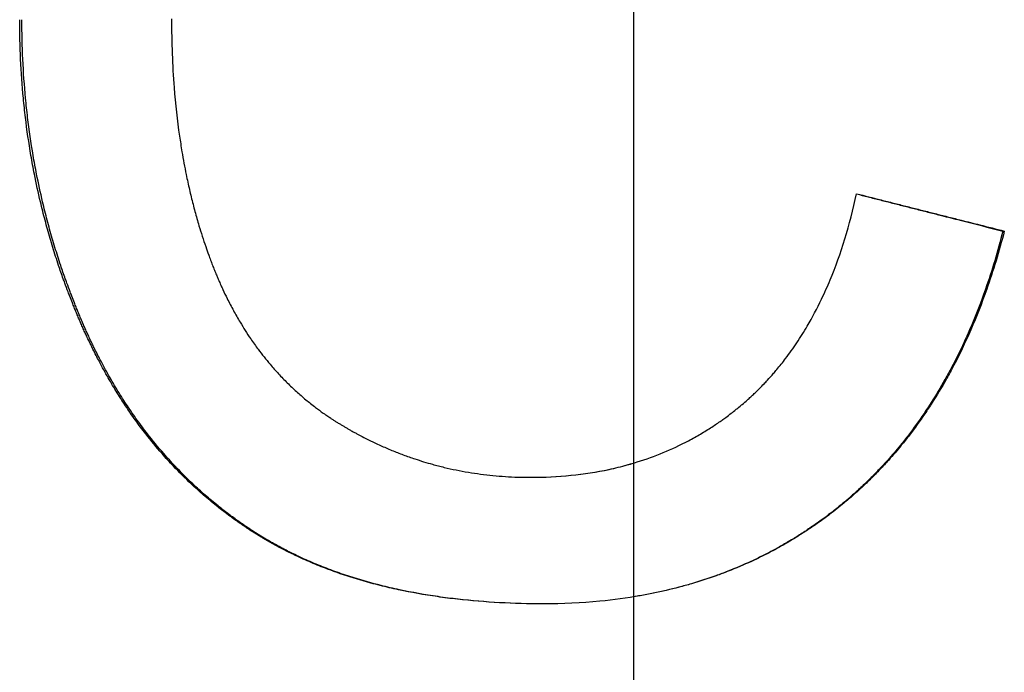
# Paper-space layout 'Layout1' of a CAD drawing. Extents: x -9.6 to 0.4, y -2.1 to 3.8.
# Tile 6 of 11: x -5.382 to -5.17, y -0.025 to 0.116. Entities that reach past the tile are written whole.
import ezdxf

# ---------------------------------------------------------------- set-up
doc = ezdxf.new("R2010")
doc.units = 0
doc.header["$MEASUREMENT"] = 0
doc.linetypes.add('CHAIN', pattern=[0.7087, 0.4724, -0.0591, 0.1181, -0.0591])
doc.layers.get('0').update_dxf_attribs({"linetype": 'CONTINUOUS'})

psp = doc.layouts.get("Layout1")

# ---------------------------------------------------------------- linework, layer by layer
at = {"linetype": 'CHAIN', "ltscale": 2}
psp.add_line((-5.25, -2.14961), (-5.25, 3.75197), dxfattribs=at)
psp.add_line((-5.17045, 0.07001), (-5.17016, 0.07001))
for points, knots in [([(-5.26948, -0.0103), (-5.27271, -0.0103), (-5.27587, -0.01021), (-5.27895, -0.01005), (-5.28203, -0.00988), (-5.28504, -0.00964), (-5.28797, -0.00931), (-5.28943, -0.00914), (-5.29088, -0.00896), (-5.29231, -0.00875), (-5.29516, -0.00834), (-5.29794, -0.00785), (-5.30065, -0.00727), (-5.302, -0.00698), (-5.30333, -0.00667), (-5.30465, -0.00634), (-5.30662, -0.00585), (-5.30855, -0.00531), (-5.31043, -0.00472), (-5.31232, -0.00413), (-5.31417, -0.0035), (-5.31597, -0.00282), (-5.31657, -0.00259), (-5.31716, -0.00236), (-5.31776, -0.00212), (-5.31894, -0.00165), (-5.3201, -0.00115), (-5.32125, -0.00064), (-5.32182, -0.00038), (-5.32239, -0.00012), (-5.32295, 0.00015), (-5.3238, 0.00055), (-5.32463, 0.00096), (-5.32545, 0.00139), (-5.32628, 0.00181), (-5.32709, 0.00225), (-5.32789, 0.0027), (-5.32856, 0.00307), (-5.32922, 0.00345), (-5.32988, 0.00384), (-5.33001, 0.00392), (-5.33014, 0.004), (-5.33027, 0.00408), (-5.33066, 0.00431), (-5.33105, 0.00455), (-5.33143, 0.00479), (-5.33169, 0.00495), (-5.33194, 0.00512), (-5.3322, 0.00528), (-5.33258, 0.00553), (-5.33296, 0.00577), (-5.33334, 0.00602), (-5.33346, 0.00611), (-5.33359, 0.00619), (-5.33371, 0.00628), (-5.33396, 0.00644), (-5.33421, 0.00661), (-5.33446, 0.00678), (-5.33459, 0.00687), (-5.33471, 0.00695), (-5.33483, 0.00704), (-5.33508, 0.00721), (-5.33533, 0.00739), (-5.33557, 0.00756), (-5.3357, 0.00765), (-5.33582, 0.00773), (-5.33594, 0.00782), (-5.33631, 0.00808), (-5.33667, 0.00835), (-5.33704, 0.00862), (-5.33728, 0.0088), (-5.33752, 0.00898), (-5.33776, 0.00916), (-5.33848, 0.0097), (-5.33919, 0.01025), (-5.33989, 0.01081), (-5.34036, 0.01119), (-5.34083, 0.01157), (-5.34129, 0.01196), (-5.34221, 0.01272), (-5.34312, 0.01351), (-5.34401, 0.01432), (-5.34446, 0.01472), (-5.3449, 0.01513), (-5.34534, 0.01554), (-5.34665, 0.01678), (-5.34794, 0.01806), (-5.34918, 0.01937), (-5.35002, 0.02025), (-5.35083, 0.02115), (-5.35163, 0.02207), (-5.35284, 0.02344), (-5.354, 0.02486), (-5.35514, 0.02631), (-5.35552, 0.0268), (-5.35589, 0.02729), (-5.35626, 0.02778), (-5.357, 0.02877), (-5.35773, 0.02978), (-5.35844, 0.03081), (-5.35879, 0.03132), (-5.35914, 0.03184), (-5.35949, 0.03236), (-5.36019, 0.0334), (-5.36087, 0.03447), (-5.36153, 0.03555), (-5.36187, 0.03609), (-5.3622, 0.03663), (-5.36252, 0.03718), (-5.36317, 0.03828), (-5.36381, 0.0394), (-5.36443, 0.04054), (-5.36474, 0.04111), (-5.36504, 0.04168), (-5.36534, 0.04226), (-5.3658, 0.04312), (-5.36624, 0.044), (-5.36668, 0.04488), (-5.36682, 0.04518), (-5.36697, 0.04548), (-5.36711, 0.04577), (-5.36733, 0.04622), (-5.36754, 0.04667), (-5.36775, 0.04712), (-5.36782, 0.04727), (-5.36789, 0.04742), (-5.36796, 0.04757), (-5.3681, 0.04788), (-5.36824, 0.04818), (-5.36838, 0.04848), (-5.36845, 0.04864), (-5.36852, 0.04879), (-5.36859, 0.04894), (-5.36872, 0.04925), (-5.36886, 0.04956), (-5.36899, 0.04986), (-5.36906, 0.05002), (-5.36913, 0.05017), (-5.3692, 0.05033), (-5.36933, 0.05064), (-5.36946, 0.05095), (-5.3696, 0.05126), (-5.36966, 0.05141), (-5.36973, 0.05157), (-5.36979, 0.05173), (-5.36993, 0.05204), (-5.37006, 0.05235), (-5.37018, 0.05266), (-5.37025, 0.05282), (-5.37031, 0.05298), (-5.37038, 0.05313), (-5.37051, 0.05344), (-5.37063, 0.05376), (-5.37076, 0.05407), (-5.37082, 0.05423), (-5.37089, 0.05439), (-5.37095, 0.05454), (-5.37114, 0.05501), (-5.37132, 0.05549), (-5.3715, 0.05596), (-5.37163, 0.05627), (-5.37175, 0.05659), (-5.37187, 0.05691), (-5.37211, 0.05754), (-5.37234, 0.05817), (-5.37257, 0.05881), (-5.37269, 0.05912), (-5.3728, 0.05944), (-5.37292, 0.05976), (-5.37326, 0.06071), (-5.37359, 0.06167), (-5.37391, 0.06263), (-5.37413, 0.06327), (-5.37434, 0.06391), (-5.37455, 0.06456), (-5.37496, 0.06584), (-5.37536, 0.06714), (-5.37574, 0.06844), (-5.37593, 0.06909), (-5.37611, 0.06974), (-5.37629, 0.07039), (-5.37666, 0.07169), (-5.37701, 0.073), (-5.37734, 0.07432), (-5.3775, 0.07498), (-5.37766, 0.07564), (-5.37782, 0.0763), (-5.37829, 0.07828), (-5.37873, 0.08028), (-5.37912, 0.08229), (-5.37939, 0.08363), (-5.37963, 0.08497), (-5.37987, 0.08632), (-5.38033, 0.08903), (-5.38073, 0.09175), (-5.38106, 0.0945), (-5.38122, 0.09588), (-5.38137, 0.09726), (-5.3815, 0.09864), (-5.38177, 0.10141), (-5.38197, 0.10421), (-5.3821, 0.10703), (-5.38223, 0.10985), (-5.3823, 0.11269), (-5.3823, 0.11556)], [0, 0, 0, 0, 0.125, 0.125, 0.125, 0.25, 0.25, 0.25, 0.3125, 0.3125, 0.3125, 0.4375, 0.4375, 0.4375, 0.5, 0.5, 0.5, 0.59375, 0.59375, 0.59375, 0.6875, 0.6875, 0.6875, 0.71875, 0.71875, 0.71875, 0.78125, 0.78125, 0.78125, 0.8125, 0.8125, 0.8125, 0.859375, 0.859375, 0.859375, 0.90625, 0.90625, 0.90625, 0.945312, 0.945312, 0.945312, 0.953125, 0.953125, 0.953125, 0.976562, 0.976562, 0.976562, 0.992188, 0.992188, 0.992188, 1.015625, 1.015625, 1.015625, 1.023438, 1.023438, 1.023438, 1.039062, 1.039062, 1.039062, 1.046875, 1.046875, 1.046875, 1.0625, 1.0625, 1.0625, 1.070312, 1.070312, 1.070312, 1.09375, 1.09375, 1.09375, 1.109375, 1.109375, 1.109375, 1.15625, 1.15625, 1.15625, 1.1875, 1.1875, 1.1875, 1.25, 1.25, 1.25, 1.28125, 1.28125, 1.28125, 1.375, 1.375, 1.375, 1.4375, 1.4375, 1.4375, 1.53125, 1.53125, 1.53125, 1.5625, 1.5625, 1.5625, 1.625, 1.625, 1.625, 1.65625, 1.65625, 1.65625, 1.71875, 1.71875, 1.71875, 1.75, 1.75, 1.75, 1.8125, 1.8125, 1.8125, 1.84375, 1.84375, 1.84375, 1.890625, 1.890625, 1.890625, 1.90625, 1.90625, 1.90625, 1.929688, 1.929688, 1.929688, 1.9375, 1.9375, 1.9375, 1.953125, 1.953125, 1.953125, 1.960938, 1.960938, 1.960938, 1.976562, 1.976562, 1.976562, 1.984375, 1.984375, 1.984375, 2, 2, 2, 2.007812, 2.007812, 2.007812, 2.023438, 2.023438, 2.023438, 2.03125, 2.03125, 2.03125, 2.046875, 2.046875, 2.046875, 2.054688, 2.054688, 2.054688, 2.078125, 2.078125, 2.078125, 2.09375, 2.09375, 2.09375, 2.125, 2.125, 2.125, 2.140625, 2.140625, 2.140625, 2.1875, 2.1875, 2.1875, 2.21875, 2.21875, 2.21875, 2.28125, 2.28125, 2.28125, 2.3125, 2.3125, 2.3125, 2.375, 2.375, 2.375, 2.40625, 2.40625, 2.40625, 2.5, 2.5, 2.5, 2.5625, 2.5625, 2.5625, 2.6875, 2.6875, 2.6875, 2.75, 2.75, 2.75, 2.875, 2.875, 2.875, 3, 3, 3, 3]), ([(-5.26948, -0.0103), (-5.27268, -0.0103), (-5.2758, -0.01021), (-5.27885, -0.01005), (-5.28192, -0.00988), (-5.28491, -0.00964), (-5.28783, -0.00931), (-5.28929, -0.00914), (-5.29073, -0.00896), (-5.29215, -0.00875), (-5.295, -0.00834), (-5.29777, -0.00785), (-5.30046, -0.00727), (-5.30181, -0.00698), (-5.30314, -0.00667), (-5.30445, -0.00634), (-5.30641, -0.00585), (-5.30833, -0.00531), (-5.31021, -0.00472), (-5.31084, -0.00452), (-5.31146, -0.00432), (-5.31208, -0.00412), (-5.31332, -0.0037), (-5.31453, -0.00327), (-5.31573, -0.00282), (-5.31633, -0.00259), (-5.31692, -0.00236), (-5.31751, -0.00212), (-5.31869, -0.00165), (-5.31985, -0.00115), (-5.32099, -0.00064), (-5.32156, -0.00038), (-5.32213, -0.00012), (-5.32269, 0.00015), (-5.32353, 0.00055), (-5.32436, 0.00096), (-5.32518, 0.00139), (-5.32545, 0.00153), (-5.32573, 0.00167), (-5.326, 0.00182), (-5.32654, 0.00211), (-5.32708, 0.0024), (-5.32761, 0.0027), (-5.32788, 0.00285), (-5.32814, 0.003), (-5.32841, 0.00315), (-5.3288, 0.00338), (-5.3292, 0.00361), (-5.32959, 0.00384), (-5.32972, 0.00392), (-5.32985, 0.004), (-5.32998, 0.00408), (-5.33024, 0.00423), (-5.33049, 0.00439), (-5.33075, 0.00455), (-5.33088, 0.00463), (-5.33101, 0.00471), (-5.33114, 0.00479), (-5.33139, 0.00495), (-5.33165, 0.00512), (-5.3319, 0.00528), (-5.33203, 0.00536), (-5.33215, 0.00544), (-5.33228, 0.00553), (-5.33253, 0.00569), (-5.33278, 0.00586), (-5.33303, 0.00602), (-5.33316, 0.00611), (-5.33328, 0.00619), (-5.33341, 0.00628), (-5.33366, 0.00644), (-5.33391, 0.00661), (-5.33415, 0.00678), (-5.33428, 0.00687), (-5.3344, 0.00695), (-5.33453, 0.00704), (-5.33477, 0.00721), (-5.33502, 0.00739), (-5.33526, 0.00756), (-5.33539, 0.00765), (-5.33551, 0.00773), (-5.33563, 0.00782), (-5.336, 0.00808), (-5.33636, 0.00835), (-5.33672, 0.00862), (-5.33696, 0.0088), (-5.3372, 0.00898), (-5.33744, 0.00916), (-5.33816, 0.0097), (-5.33887, 0.01025), (-5.33957, 0.01081), (-5.34004, 0.01119), (-5.3405, 0.01157), (-5.34096, 0.01196), (-5.34188, 0.01272), (-5.34278, 0.01351), (-5.34367, 0.01432), (-5.34412, 0.01472), (-5.34456, 0.01513), (-5.34499, 0.01554), (-5.3463, 0.01678), (-5.34758, 0.01806), (-5.34882, 0.01937), (-5.34965, 0.02025), (-5.35047, 0.02115), (-5.35126, 0.02207), (-5.35246, 0.02344), (-5.35363, 0.02486), (-5.35476, 0.02631), (-5.35513, 0.0268), (-5.35551, 0.02729), (-5.35587, 0.02778), (-5.35661, 0.02877), (-5.35734, 0.02978), (-5.35804, 0.03081), (-5.3584, 0.03132), (-5.35875, 0.03184), (-5.35909, 0.03236), (-5.35979, 0.0334), (-5.36047, 0.03447), (-5.36113, 0.03555), (-5.36146, 0.03609), (-5.36179, 0.03663), (-5.36211, 0.03718), (-5.36276, 0.03828), (-5.36339, 0.0394), (-5.36401, 0.04054), (-5.36432, 0.04111), (-5.36462, 0.04168), (-5.36493, 0.04226), (-5.36538, 0.04312), (-5.36582, 0.044), (-5.36626, 0.04488), (-5.3664, 0.04518), (-5.36654, 0.04548), (-5.36669, 0.04577), (-5.3669, 0.04622), (-5.36712, 0.04667), (-5.36733, 0.04712), (-5.3674, 0.04727), (-5.36747, 0.04742), (-5.36754, 0.04757), (-5.36767, 0.04788), (-5.36781, 0.04818), (-5.36795, 0.04848), (-5.36802, 0.04864), (-5.36809, 0.04879), (-5.36816, 0.04894), (-5.36829, 0.04925), (-5.36843, 0.04956), (-5.36856, 0.04986), (-5.36863, 0.05002), (-5.3687, 0.05017), (-5.36876, 0.05033), (-5.3689, 0.05064), (-5.36903, 0.05095), (-5.36916, 0.05126), (-5.36923, 0.05141), (-5.36929, 0.05157), (-5.36936, 0.05173), (-5.36949, 0.05204), (-5.36962, 0.05235), (-5.36975, 0.05266), (-5.36981, 0.05282), (-5.36988, 0.05298), (-5.36994, 0.05313), (-5.37007, 0.05344), (-5.3702, 0.05376), (-5.37032, 0.05407), (-5.37038, 0.05423), (-5.37045, 0.05439), (-5.37051, 0.05454), (-5.3707, 0.05501), (-5.37088, 0.05549), (-5.37106, 0.05596), (-5.37118, 0.05627), (-5.3713, 0.05659), (-5.37142, 0.05691), (-5.37166, 0.05754), (-5.3719, 0.05817), (-5.37213, 0.05881), (-5.37224, 0.05912), (-5.37236, 0.05944), (-5.37247, 0.05976), (-5.37281, 0.06071), (-5.37314, 0.06167), (-5.37346, 0.06263), (-5.37368, 0.06327), (-5.37389, 0.06391), (-5.37409, 0.06456), (-5.37451, 0.06584), (-5.3749, 0.06714), (-5.37528, 0.06844), (-5.37547, 0.06909), (-5.37565, 0.06974), (-5.37584, 0.07039), (-5.3762, 0.07169), (-5.37654, 0.073), (-5.37687, 0.07432), (-5.37704, 0.07498), (-5.3772, 0.07564), (-5.37736, 0.0763), (-5.37783, 0.07828), (-5.37826, 0.08028), (-5.37865, 0.08229), (-5.37892, 0.08363), (-5.37916, 0.08497), (-5.37939, 0.08632), (-5.37986, 0.08903), (-5.38025, 0.09175), (-5.38058, 0.0945), (-5.38075, 0.09588), (-5.38089, 0.09726), (-5.38103, 0.09864), (-5.38129, 0.10141), (-5.38149, 0.10421), (-5.38162, 0.10703), (-5.38175, 0.10985), (-5.38182, 0.11269), (-5.38182, 0.11556)], [0.000915, 0.000915, 0.000915, 0.000915, 0.125, 0.125, 0.125, 0.25, 0.25, 0.25, 0.3125, 0.3125, 0.3125, 0.4375, 0.4375, 0.4375, 0.5, 0.5, 0.5, 0.59375, 0.59375, 0.59375, 0.625, 0.625, 0.625, 0.6875, 0.6875, 0.6875, 0.71875, 0.71875, 0.71875, 0.78125, 0.78125, 0.78125, 0.8125, 0.8125, 0.8125, 0.859375, 0.859375, 0.859375, 0.875, 0.875, 0.875, 0.90625, 0.90625, 0.90625, 0.921875, 0.921875, 0.921875, 0.945312, 0.945312, 0.945312, 0.953125, 0.953125, 0.953125, 0.96875, 0.96875, 0.96875, 0.976562, 0.976562, 0.976562, 0.992188, 0.992188, 0.992188, 1, 1, 1, 1.015625, 1.015625, 1.015625, 1.023438, 1.023438, 1.023438, 1.039062, 1.039062, 1.039062, 1.046875, 1.046875, 1.046875, 1.0625, 1.0625, 1.0625, 1.070312, 1.070312, 1.070312, 1.09375, 1.09375, 1.09375, 1.109375, 1.109375, 1.109375, 1.15625, 1.15625, 1.15625, 1.1875, 1.1875, 1.1875, 1.25, 1.25, 1.25, 1.28125, 1.28125, 1.28125, 1.375, 1.375, 1.375, 1.4375, 1.4375, 1.4375, 1.53125, 1.53125, 1.53125, 1.5625, 1.5625, 1.5625, 1.625, 1.625, 1.625, 1.65625, 1.65625, 1.65625, 1.71875, 1.71875, 1.71875, 1.75, 1.75, 1.75, 1.8125, 1.8125, 1.8125, 1.84375, 1.84375, 1.84375, 1.890625, 1.890625, 1.890625, 1.90625, 1.90625, 1.90625, 1.929688, 1.929688, 1.929688, 1.9375, 1.9375, 1.9375, 1.953125, 1.953125, 1.953125, 1.960938, 1.960938, 1.960938, 1.976562, 1.976562, 1.976562, 1.984375, 1.984375, 1.984375, 2, 2, 2, 2.007812, 2.007812, 2.007812, 2.023438, 2.023438, 2.023438, 2.03125, 2.03125, 2.03125, 2.046875, 2.046875, 2.046875, 2.054688, 2.054688, 2.054688, 2.078125, 2.078125, 2.078125, 2.09375, 2.09375, 2.09375, 2.125, 2.125, 2.125, 2.140625, 2.140625, 2.140625, 2.1875, 2.1875, 2.1875, 2.21875, 2.21875, 2.21875, 2.28125, 2.28125, 2.28125, 2.3125, 2.3125, 2.3125, 2.375, 2.375, 2.375, 2.40625, 2.40625, 2.40625, 2.5, 2.5, 2.5, 2.5625, 2.5625, 2.5625, 2.6875, 2.6875, 2.6875, 2.75, 2.75, 2.75, 2.875, 2.875, 2.875, 3, 3, 3, 3]), ([(-5.34958, 0.11574), (-5.34958, 0.11319), (-5.34954, 0.11069), (-5.34944, 0.10822), (-5.34935, 0.10576), (-5.34921, 0.10333), (-5.34902, 0.10095), (-5.34874, 0.09737), (-5.34836, 0.09388), (-5.34787, 0.09048), (-5.3477, 0.08935), (-5.34753, 0.08822), (-5.34734, 0.08711), (-5.34706, 0.08544), (-5.34676, 0.0838), (-5.34642, 0.08217), (-5.34631, 0.08163), (-5.3462, 0.08109), (-5.34608, 0.08055), (-5.34585, 0.07948), (-5.3456, 0.07842), (-5.34535, 0.07737), (-5.34522, 0.07684), (-5.34509, 0.07632), (-5.34495, 0.07579), (-5.34469, 0.07475), (-5.34441, 0.07372), (-5.34411, 0.0727), (-5.34397, 0.07219), (-5.34382, 0.07168), (-5.34367, 0.07117), (-5.34344, 0.07041), (-5.34321, 0.06966), (-5.34297, 0.06891), (-5.34273, 0.06816), (-5.34248, 0.06742), (-5.34222, 0.06668), (-5.34201, 0.06607), (-5.3418, 0.06546), (-5.34158, 0.06485), (-5.34144, 0.06449), (-5.34131, 0.06412), (-5.34118, 0.06376), (-5.34104, 0.0634), (-5.3409, 0.06304), (-5.34076, 0.06268), (-5.34062, 0.06232), (-5.34048, 0.06197), (-5.34034, 0.06161), (-5.3402, 0.06126), (-5.34006, 0.06091), (-5.33991, 0.06056), (-5.33986, 0.06044), (-5.33981, 0.06032), (-5.33976, 0.06021), (-5.33966, 0.05997), (-5.33957, 0.05974), (-5.33947, 0.05951), (-5.33942, 0.0594), (-5.33937, 0.05928), (-5.33932, 0.05917), (-5.33916, 0.05882), (-5.33901, 0.05848), (-5.33886, 0.05814), (-5.33876, 0.05791), (-5.33865, 0.05769), (-5.33855, 0.05746), (-5.33823, 0.05679), (-5.33791, 0.05612), (-5.33759, 0.05546), (-5.33737, 0.05502), (-5.33715, 0.05459), (-5.33692, 0.05416), (-5.33647, 0.0533), (-5.33601, 0.05245), (-5.33553, 0.05162), (-5.3353, 0.0512), (-5.33505, 0.05079), (-5.33481, 0.05038), (-5.33408, 0.04916), (-5.33332, 0.04797), (-5.33253, 0.04681), (-5.332, 0.04604), (-5.33146, 0.04528), (-5.33091, 0.04454), (-5.33008, 0.04343), (-5.32923, 0.04235), (-5.32834, 0.04131), (-5.32805, 0.04096), (-5.32775, 0.04062), (-5.32745, 0.04028), (-5.32685, 0.0396), (-5.32623, 0.03893), (-5.3256, 0.03828), (-5.32529, 0.03795), (-5.32497, 0.03763), (-5.32465, 0.03732), (-5.32401, 0.03668), (-5.32336, 0.03606), (-5.32269, 0.03546), (-5.32236, 0.03515), (-5.32202, 0.03486), (-5.32168, 0.03456), (-5.321, 0.03397), (-5.32031, 0.0334), (-5.31961, 0.03284), (-5.31925, 0.03256), (-5.3189, 0.03228), (-5.31854, 0.03201), (-5.318, 0.0316), (-5.31746, 0.0312), (-5.3169, 0.03081), (-5.31672, 0.03068), (-5.31654, 0.03055), (-5.31635, 0.03042), (-5.31607, 0.03023), (-5.31579, 0.03004), (-5.31551, 0.02985), (-5.31541, 0.02979), (-5.31532, 0.02972), (-5.31523, 0.02966), (-5.31504, 0.02954), (-5.31485, 0.02941), (-5.31466, 0.02929), (-5.31456, 0.02923), (-5.31447, 0.02917), (-5.31437, 0.02911), (-5.31418, 0.02898), (-5.31399, 0.02886), (-5.31379, 0.02874), (-5.3137, 0.02868), (-5.3136, 0.02862), (-5.3135, 0.02856), (-5.31331, 0.02844), (-5.31312, 0.02833), (-5.31292, 0.02821), (-5.31282, 0.02815), (-5.31273, 0.02809), (-5.31263, 0.02803), (-5.31243, 0.02792), (-5.31224, 0.0278), (-5.31204, 0.02769), (-5.31194, 0.02763), (-5.31184, 0.02757), (-5.31175, 0.02752), (-5.31155, 0.0274), (-5.31135, 0.02729), (-5.31116, 0.02718), (-5.31106, 0.02712), (-5.31096, 0.02707), (-5.31086, 0.02701), (-5.31057, 0.02685), (-5.31027, 0.02668), (-5.30997, 0.02652), (-5.30977, 0.02641), (-5.30958, 0.0263), (-5.30938, 0.0262), (-5.30898, 0.02599), (-5.30858, 0.02578), (-5.30818, 0.02557), (-5.30799, 0.02547), (-5.30779, 0.02537), (-5.30759, 0.02527), (-5.30699, 0.02497), (-5.30638, 0.02467), (-5.30578, 0.02439), (-5.30538, 0.0242), (-5.30497, 0.02401), (-5.30457, 0.02383), (-5.30376, 0.02346), (-5.30294, 0.02311), (-5.30212, 0.02277), (-5.30171, 0.0226), (-5.3013, 0.02244), (-5.30089, 0.02228), (-5.30007, 0.02195), (-5.29924, 0.02165), (-5.29841, 0.02135), (-5.298, 0.02121), (-5.29758, 0.02106), (-5.29716, 0.02093), (-5.29591, 0.02051), (-5.29465, 0.02012), (-5.29337, 0.01977), (-5.29253, 0.01954), (-5.29167, 0.01932), (-5.29082, 0.01911), (-5.28911, 0.0187), (-5.28738, 0.01835), (-5.28563, 0.01806), (-5.28476, 0.01791), (-5.28388, 0.01778), (-5.283, 0.01766), (-5.28124, 0.01743), (-5.27946, 0.01725), (-5.27766, 0.01713), (-5.27587, 0.01702), (-5.27405, 0.01696), (-5.27223, 0.01696)], [0, 0, 0, 0, 0.125, 0.125, 0.125, 0.25, 0.25, 0.25, 0.4375, 0.4375, 0.4375, 0.5, 0.5, 0.5, 0.59375, 0.59375, 0.59375, 0.625, 0.625, 0.625, 0.6875, 0.6875, 0.6875, 0.71875, 0.71875, 0.71875, 0.78125, 0.78125, 0.78125, 0.8125, 0.8125, 0.8125, 0.859375, 0.859375, 0.859375, 0.90625, 0.90625, 0.90625, 0.945312, 0.945312, 0.945312, 0.96875, 0.96875, 0.96875, 0.992188, 0.992188, 0.992188, 1.015625, 1.015625, 1.015625, 1.039062, 1.039062, 1.039062, 1.046875, 1.046875, 1.046875, 1.0625, 1.0625, 1.0625, 1.070312, 1.070312, 1.070312, 1.09375, 1.09375, 1.09375, 1.109375, 1.109375, 1.109375, 1.15625, 1.15625, 1.15625, 1.1875, 1.1875, 1.1875, 1.25, 1.25, 1.25, 1.28125, 1.28125, 1.28125, 1.375, 1.375, 1.375, 1.4375, 1.4375, 1.4375, 1.53125, 1.53125, 1.53125, 1.5625, 1.5625, 1.5625, 1.625, 1.625, 1.625, 1.65625, 1.65625, 1.65625, 1.71875, 1.71875, 1.71875, 1.75, 1.75, 1.75, 1.8125, 1.8125, 1.8125, 1.84375, 1.84375, 1.84375, 1.890625, 1.890625, 1.890625, 1.90625, 1.90625, 1.90625, 1.929688, 1.929688, 1.929688, 1.9375, 1.9375, 1.9375, 1.953125, 1.953125, 1.953125, 1.960938, 1.960938, 1.960938, 1.976562, 1.976562, 1.976562, 1.984375, 1.984375, 1.984375, 2, 2, 2, 2.007812, 2.007812, 2.007812, 2.023438, 2.023438, 2.023438, 2.03125, 2.03125, 2.03125, 2.046875, 2.046875, 2.046875, 2.054688, 2.054688, 2.054688, 2.078125, 2.078125, 2.078125, 2.09375, 2.09375, 2.09375, 2.125, 2.125, 2.125, 2.140625, 2.140625, 2.140625, 2.1875, 2.1875, 2.1875, 2.21875, 2.21875, 2.21875, 2.28125, 2.28125, 2.28125, 2.3125, 2.3125, 2.3125, 2.375, 2.375, 2.375, 2.40625, 2.40625, 2.40625, 2.5, 2.5, 2.5, 2.5625, 2.5625, 2.5625, 2.6875, 2.6875, 2.6875, 2.75, 2.75, 2.75, 2.875, 2.875, 2.875, 3, 3, 3, 3]), ([(-5.27223, 0.01696), (-5.26926, 0.01696), (-5.26637, 0.0171), (-5.26355, 0.01739), (-5.26074, 0.01767), (-5.258, 0.0181), (-5.25534, 0.01867), (-5.254, 0.01895), (-5.25269, 0.01927), (-5.2514, 0.01963), (-5.24946, 0.02016), (-5.24756, 0.02077), (-5.24571, 0.02147), (-5.24385, 0.02216), (-5.24204, 0.02293), (-5.24027, 0.02379), (-5.23968, 0.02407), (-5.2391, 0.02437), (-5.23852, 0.02467), (-5.23765, 0.02512), (-5.23679, 0.0256), (-5.23594, 0.02609), (-5.23509, 0.02658), (-5.23426, 0.0271), (-5.23343, 0.02763), (-5.23274, 0.02807), (-5.23206, 0.02853), (-5.23138, 0.02901), (-5.23125, 0.0291), (-5.23112, 0.02919), (-5.23098, 0.02929), (-5.23071, 0.02948), (-5.23045, 0.02968), (-5.23018, 0.02987), (-5.22978, 0.03016), (-5.22938, 0.03046), (-5.22899, 0.03077), (-5.22866, 0.03102), (-5.22834, 0.03128), (-5.22801, 0.03154), (-5.22795, 0.03159), (-5.22788, 0.03164), (-5.22782, 0.03169), (-5.22749, 0.03195), (-5.22717, 0.03222), (-5.22685, 0.03249), (-5.22679, 0.03254), (-5.22672, 0.03259), (-5.22666, 0.03265), (-5.22628, 0.03297), (-5.2259, 0.0333), (-5.22552, 0.03363), (-5.2254, 0.03374), (-5.22527, 0.03385), (-5.22515, 0.03397), (-5.2249, 0.03419), (-5.22466, 0.03442), (-5.22441, 0.03465), (-5.22429, 0.03476), (-5.22417, 0.03487), (-5.22405, 0.03499), (-5.2238, 0.03522), (-5.22356, 0.03545), (-5.22332, 0.03569), (-5.2232, 0.03581), (-5.22308, 0.03592), (-5.22297, 0.03604), (-5.22261, 0.0364), (-5.22226, 0.03676), (-5.22191, 0.03713), (-5.22167, 0.03737), (-5.22144, 0.03762), (-5.22121, 0.03786), (-5.22076, 0.03836), (-5.22031, 0.03886), (-5.21986, 0.03938), (-5.21964, 0.03964), (-5.21942, 0.03989), (-5.2192, 0.04016), (-5.21854, 0.04094), (-5.2179, 0.04174), (-5.21728, 0.04256), (-5.21686, 0.04311), (-5.21645, 0.04367), (-5.21605, 0.04424), (-5.21524, 0.04537), (-5.21446, 0.04653), (-5.21371, 0.04773), (-5.21334, 0.04833), (-5.21297, 0.04894), (-5.21261, 0.04956), (-5.21152, 0.05141), (-5.2105, 0.05335), (-5.20954, 0.05536), (-5.20889, 0.0567), (-5.20828, 0.05807), (-5.20769, 0.05948), (-5.20652, 0.0623), (-5.20546, 0.06526), (-5.20451, 0.06835), (-5.20356, 0.07145), (-5.20272, 0.07468), (-5.20198, 0.07806)], [0, 0, 0, 0, 0.166667, 0.166667, 0.166667, 0.333333, 0.333333, 0.333333, 0.416667, 0.416667, 0.416667, 0.541667, 0.541667, 0.541667, 0.666667, 0.666667, 0.666667, 0.708333, 0.708333, 0.708333, 0.770833, 0.770833, 0.770833, 0.833333, 0.833333, 0.833333, 0.885417, 0.885417, 0.885417, 0.895833, 0.895833, 0.895833, 0.916667, 0.916667, 0.916667, 0.947917, 0.947917, 0.947917, 0.973958, 0.973958, 0.973958, 0.979167, 0.979167, 0.979167, 1.005208, 1.005208, 1.005208, 1.010417, 1.010417, 1.010417, 1.041667, 1.041667, 1.041667, 1.052083, 1.052083, 1.052083, 1.072917, 1.072917, 1.072917, 1.083333, 1.083333, 1.083333, 1.104167, 1.104167, 1.104167, 1.114583, 1.114583, 1.114583, 1.145833, 1.145833, 1.145833, 1.166667, 1.166667, 1.166667, 1.208333, 1.208333, 1.208333, 1.229167, 1.229167, 1.229167, 1.291667, 1.291667, 1.291667, 1.333333, 1.333333, 1.333333, 1.416667, 1.416667, 1.416667, 1.458333, 1.458333, 1.458333, 1.583333, 1.583333, 1.583333, 1.666667, 1.666667, 1.666667, 1.833333, 1.833333, 1.833333, 2, 2, 2, 2]), ([(-5.20199, 0.07801), (-5.20117, 0.07781), (-5.20034, 0.0776), (-5.19952, 0.07739), (-5.19864, 0.07716), (-5.19775, 0.07694), (-5.19687, 0.07672), (-5.19643, 0.0766), (-5.19599, 0.07649), (-5.19555, 0.07638), (-5.19467, 0.07616), (-5.19379, 0.07593), (-5.19291, 0.07571), (-5.19247, 0.0756), (-5.19203, 0.07549), (-5.19159, 0.07537), (-5.19071, 0.07515), (-5.18983, 0.07493), (-5.18895, 0.0747), (-5.18851, 0.07459), (-5.18807, 0.07448), (-5.18763, 0.07437), (-5.18675, 0.07414), (-5.18586, 0.07392), (-5.18498, 0.0737), (-5.18454, 0.07359), (-5.1841, 0.07347), (-5.18366, 0.07336), (-5.18234, 0.07303), (-5.18102, 0.07269), (-5.1797, 0.07236), (-5.17662, 0.07157), (-5.17354, 0.07079), (-5.17045, 0.07001)], [0.00043428, 0.00043428, 0.00043428, 0.00043428, 0.00694926, 0.00694926, 0.00694926, 0.01389853, 0.01389853, 0.01389853, 0.01737316, 0.01737316, 0.01737316, 0.02432242, 0.02432242, 0.02432242, 0.02779705, 0.02779705, 0.02779705, 0.03474631, 0.03474631, 0.03474631, 0.03822094, 0.03822094, 0.03822094, 0.04517021, 0.04517021, 0.04517021, 0.04864484, 0.04864484, 0.04864484, 0.05906873, 0.05906873, 0.05906873, 0.08339115, 0.08339115, 0.08339115, 0.08339115]), ([(-5.20198, 0.07806), (-5.20022, 0.07761), (-5.19845, 0.07716), (-5.19668, 0.07672), (-5.19624, 0.0766), (-5.1958, 0.07649), (-5.19535, 0.07638), (-5.19447, 0.07616), (-5.19359, 0.07593), (-5.1927, 0.07571), (-5.19226, 0.0756), (-5.19182, 0.07549), (-5.19138, 0.07537), (-5.19049, 0.07515), (-5.18961, 0.07493), (-5.18872, 0.0747), (-5.18828, 0.07459), (-5.18784, 0.07448), (-5.1874, 0.07437), (-5.18651, 0.07414), (-5.18563, 0.07392), (-5.18475, 0.0737), (-5.1843, 0.07359), (-5.18386, 0.07347), (-5.18342, 0.07336), (-5.18254, 0.07314), (-5.18165, 0.07291), (-5.18077, 0.07269), (-5.18033, 0.07258), (-5.17989, 0.07247), (-5.17944, 0.07236), (-5.17812, 0.07202), (-5.17679, 0.07168), (-5.17547, 0.07135), (-5.1737, 0.0709), (-5.17193, 0.07046), (-5.17016, 0.07001)], [0, 0, 0, 0, 0.01389853, 0.01389853, 0.01389853, 0.01737316, 0.01737316, 0.01737316, 0.02432242, 0.02432242, 0.02432242, 0.02779705, 0.02779705, 0.02779705, 0.03474631, 0.03474631, 0.03474631, 0.03822094, 0.03822094, 0.03822094, 0.04517021, 0.04517021, 0.04517021, 0.04864484, 0.04864484, 0.04864484, 0.0555941, 0.0555941, 0.0555941, 0.05906873, 0.05906873, 0.05906873, 0.06949263, 0.06949263, 0.06949263, 0.08339115, 0.08339115, 0.08339115, 0.08339115]), ([(-5.17016, 0.07001), (-5.17128, 0.06566), (-5.17254, 0.06148), (-5.17396, 0.05747), (-5.17501, 0.05447), (-5.17615, 0.05156), (-5.17738, 0.04875), (-5.1786, 0.04594), (-5.1799, 0.04323), (-5.18129, 0.04061), (-5.18175, 0.03974), (-5.18222, 0.03888), (-5.18271, 0.03802), (-5.18367, 0.03632), (-5.18467, 0.03466), (-5.1857, 0.03305), (-5.18622, 0.03224), (-5.18674, 0.03144), (-5.18728, 0.03066), (-5.18835, 0.02908), (-5.18946, 0.02755), (-5.1906, 0.02606), (-5.19118, 0.02532), (-5.19176, 0.02459), (-5.19235, 0.02387), (-5.19323, 0.02278), (-5.19414, 0.02172), (-5.19507, 0.02069), (-5.19538, 0.02034), (-5.19569, 0.02), (-5.196, 0.01966), (-5.19663, 0.01898), (-5.19727, 0.01832), (-5.19791, 0.01766), (-5.19823, 0.01733), (-5.19856, 0.017), (-5.19889, 0.01668), (-5.19954, 0.01603), (-5.20021, 0.0154), (-5.20088, 0.01477), (-5.20122, 0.01446), (-5.20155, 0.01415), (-5.2019, 0.01384), (-5.20258, 0.01323), (-5.20327, 0.01262), (-5.20397, 0.01203), (-5.20432, 0.01173), (-5.20467, 0.01144), (-5.20503, 0.01115), (-5.20556, 0.01071), (-5.2061, 0.01028), (-5.20664, 0.00986), (-5.20682, 0.00971), (-5.207, 0.00957), (-5.20718, 0.00943), (-5.20755, 0.00915), (-5.20791, 0.00888), (-5.20828, 0.0086), (-5.20846, 0.00847), (-5.20864, 0.00833), (-5.20883, 0.00819), (-5.20938, 0.00779), (-5.20993, 0.00739), (-5.21049, 0.007), (-5.21087, 0.00673), (-5.21124, 0.00647), (-5.21162, 0.00622), (-5.21237, 0.00571), (-5.21313, 0.00521), (-5.2139, 0.00472), (-5.21428, 0.00447), (-5.21466, 0.00423), (-5.21505, 0.00399), (-5.21582, 0.00352), (-5.2166, 0.00305), (-5.21739, 0.0026), (-5.21778, 0.00237), (-5.21818, 0.00215), (-5.21857, 0.00193), (-5.21976, 0.00127), (-5.22097, 0.00064), (-5.22219, 0.00003), (-5.223, -0.00038), (-5.22382, -0.00077), (-5.22464, -0.00115), (-5.2263, -0.00191), (-5.22798, -0.00263), (-5.22968, -0.00329), (-5.23054, -0.00363), (-5.2314, -0.00395), (-5.23226, -0.00426), (-5.234, -0.00488), (-5.23576, -0.00545), (-5.23755, -0.00597), (-5.23844, -0.00624), (-5.23934, -0.00649), (-5.24025, -0.00672), (-5.24206, -0.0072), (-5.2439, -0.00763), (-5.24577, -0.00801), (-5.24671, -0.0082), (-5.24765, -0.00838), (-5.24859, -0.00855), (-5.25144, -0.00905), (-5.25434, -0.00944), (-5.2573, -0.00973), (-5.26126, -0.01011), (-5.26531, -0.0103), (-5.26948, -0.0103)], [0, 0, 0, 0, 0.166667, 0.166667, 0.166667, 0.291667, 0.291667, 0.291667, 0.416667, 0.416667, 0.416667, 0.458333, 0.458333, 0.458333, 0.541667, 0.541667, 0.541667, 0.583333, 0.583333, 0.583333, 0.666667, 0.666667, 0.666667, 0.708333, 0.708333, 0.708333, 0.770833, 0.770833, 0.770833, 0.791667, 0.791667, 0.791667, 0.833333, 0.833333, 0.833333, 0.854167, 0.854167, 0.854167, 0.895833, 0.895833, 0.895833, 0.916667, 0.916667, 0.916667, 0.958333, 0.958333, 0.958333, 0.979167, 0.979167, 0.979167, 1.010417, 1.010417, 1.010417, 1.020833, 1.020833, 1.020833, 1.041667, 1.041667, 1.041667, 1.052083, 1.052083, 1.052083, 1.083333, 1.083333, 1.083333, 1.104167, 1.104167, 1.104167, 1.145833, 1.145833, 1.145833, 1.166667, 1.166667, 1.166667, 1.208333, 1.208333, 1.208333, 1.229167, 1.229167, 1.229167, 1.291667, 1.291667, 1.291667, 1.333333, 1.333333, 1.333333, 1.416667, 1.416667, 1.416667, 1.458333, 1.458333, 1.458333, 1.541667, 1.541667, 1.541667, 1.583333, 1.583333, 1.583333, 1.666667, 1.666667, 1.666667, 1.708333, 1.708333, 1.708333, 1.833333, 1.833333, 1.833333, 2, 2, 2, 2]), ([(-5.17045, 0.07001), (-5.17157, 0.06566), (-5.17283, 0.06148), (-5.17423, 0.05747), (-5.17529, 0.05447), (-5.17642, 0.05156), (-5.17764, 0.04875), (-5.17805, 0.04782), (-5.17846, 0.04689), (-5.17888, 0.04597), (-5.17973, 0.04414), (-5.18062, 0.04235), (-5.18154, 0.04061), (-5.182, 0.03974), (-5.18247, 0.03888), (-5.18295, 0.03802), (-5.18391, 0.03632), (-5.1849, 0.03466), (-5.18593, 0.03305), (-5.18645, 0.03224), (-5.18697, 0.03144), (-5.18751, 0.03066), (-5.18858, 0.02908), (-5.18968, 0.02755), (-5.19082, 0.02606), (-5.19139, 0.02532), (-5.19197, 0.02459), (-5.19256, 0.02387), (-5.19344, 0.02278), (-5.19434, 0.02172), (-5.19527, 0.02069), (-5.19558, 0.02034), (-5.19589, 0.02), (-5.1962, 0.01966), (-5.19682, 0.01898), (-5.19746, 0.01832), (-5.1981, 0.01766), (-5.19842, 0.01733), (-5.19875, 0.017), (-5.19907, 0.01668), (-5.19973, 0.01603), (-5.20039, 0.0154), (-5.20106, 0.01477), (-5.20139, 0.01446), (-5.20173, 0.01415), (-5.20207, 0.01384), (-5.20258, 0.01338), (-5.2031, 0.01293), (-5.20362, 0.01248), (-5.20379, 0.01233), (-5.20396, 0.01218), (-5.20414, 0.01203), (-5.2044, 0.01181), (-5.20466, 0.01159), (-5.20493, 0.01137), (-5.20519, 0.01115), (-5.20546, 0.01093), (-5.20572, 0.01071), (-5.20581, 0.01064), (-5.2059, 0.01057), (-5.20599, 0.0105), (-5.20617, 0.01035), (-5.20635, 0.01021), (-5.20653, 0.01007), (-5.20662, 0.01), (-5.20671, 0.00993), (-5.2068, 0.00986), (-5.20698, 0.00971), (-5.20716, 0.00957), (-5.20734, 0.00943), (-5.20743, 0.00936), (-5.20752, 0.00929), (-5.20761, 0.00922), (-5.20788, 0.00902), (-5.20815, 0.00881), (-5.20843, 0.0086), (-5.20861, 0.00847), (-5.20879, 0.00833), (-5.20898, 0.00819), (-5.20953, 0.00779), (-5.21008, 0.00739), (-5.21064, 0.007), (-5.21101, 0.00673), (-5.21138, 0.00647), (-5.21176, 0.00622), (-5.21251, 0.00571), (-5.21326, 0.00521), (-5.21403, 0.00472), (-5.21441, 0.00447), (-5.21479, 0.00423), (-5.21518, 0.00399), (-5.21595, 0.00352), (-5.21672, 0.00305), (-5.21751, 0.0026), (-5.2179, 0.00237), (-5.21829, 0.00215), (-5.21869, 0.00193), (-5.21987, 0.00127), (-5.22107, 0.00064), (-5.22229, 0.00003), (-5.2231, -0.00038), (-5.22391, -0.00077), (-5.22474, -0.00115), (-5.22638, -0.00191), (-5.22806, -0.00263), (-5.22976, -0.00329), (-5.23061, -0.00363), (-5.23147, -0.00395), (-5.23233, -0.00426), (-5.23406, -0.00488), (-5.23581, -0.00545), (-5.23759, -0.00597), (-5.23848, -0.00624), (-5.23938, -0.00649), (-5.24028, -0.00672), (-5.24209, -0.0072), (-5.24393, -0.00763), (-5.24579, -0.00801), (-5.24672, -0.0082), (-5.24766, -0.00838), (-5.2486, -0.00855), (-5.24906, -0.00863), (-5.24953, -0.00871), (-5.25, -0.00878)], [0, 0, 0, 0, 0.166667, 0.166667, 0.166667, 0.291667, 0.291667, 0.291667, 0.333333, 0.333333, 0.333333, 0.416667, 0.416667, 0.416667, 0.458333, 0.458333, 0.458333, 0.541667, 0.541667, 0.541667, 0.583333, 0.583333, 0.583333, 0.666667, 0.666667, 0.666667, 0.708333, 0.708333, 0.708333, 0.770833, 0.770833, 0.770833, 0.791667, 0.791667, 0.791667, 0.833333, 0.833333, 0.833333, 0.854167, 0.854167, 0.854167, 0.895833, 0.895833, 0.895833, 0.916667, 0.916667, 0.916667, 0.947917, 0.947917, 0.947917, 0.958333, 0.958333, 0.958333, 0.973958, 0.973958, 0.973958, 0.989583, 0.989583, 0.989583, 0.994792, 0.994792, 0.994792, 1.005208, 1.005208, 1.005208, 1.010417, 1.010417, 1.010417, 1.020833, 1.020833, 1.020833, 1.026042, 1.026042, 1.026042, 1.041667, 1.041667, 1.041667, 1.052083, 1.052083, 1.052083, 1.083333, 1.083333, 1.083333, 1.104167, 1.104167, 1.104167, 1.145833, 1.145833, 1.145833, 1.166667, 1.166667, 1.166667, 1.208333, 1.208333, 1.208333, 1.229167, 1.229167, 1.229167, 1.291667, 1.291667, 1.291667, 1.333333, 1.333333, 1.333333, 1.416667, 1.416667, 1.416667, 1.458333, 1.458333, 1.458333, 1.541667, 1.541667, 1.541667, 1.583333, 1.583333, 1.583333, 1.666667, 1.666667, 1.666667, 1.708333, 1.708333, 1.708333, 1.728858, 1.728858, 1.728858, 1.728858]), ([(-5.27214, 0.01696), (-5.26919, 0.01696), (-5.26631, 0.0171), (-5.2635, 0.01739), (-5.2607, 0.01767), (-5.25797, 0.0181), (-5.25532, 0.01867), (-5.25399, 0.01895), (-5.25268, 0.01927), (-5.25139, 0.01963), (-5.25093, 0.01976), (-5.25046, 0.01989), (-5.25, 0.02003)], [0, 0, 0, 0, 0.1666667, 0.1666667, 0.1666667, 0.3333333, 0.3333333, 0.3333333, 0.4166667, 0.4166667, 0.4166667, 0.4468698, 0.4468698, 0.4468698, 0.4468698])]:
    psp.add_open_spline(points, degree=3, knots=knots)

doc.saveas('drawing.dxf')
